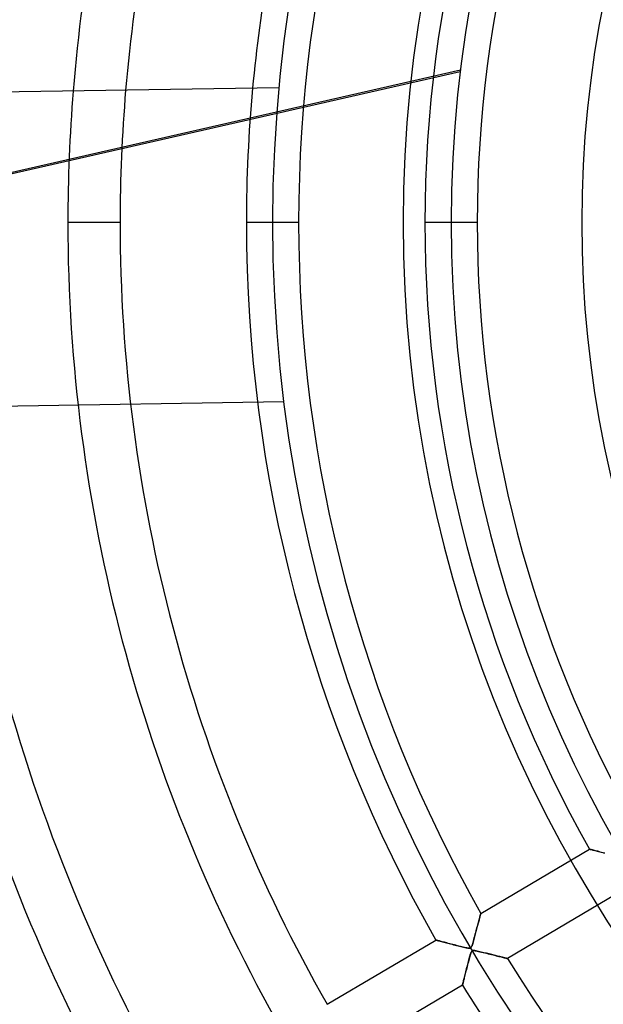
# Model space of a CAD drawing. Header units: millimetres. Extents: x -790 to 790, y -790 to 790.
# Tile 10 of 54: x -321 to -210, y -149 to 39. Entities that reach past the tile are written whole.
import ezdxf

# ---------------------------------------------------------------- set-up
doc = ezdxf.new("R2010")
doc.units = ezdxf.units.MM
doc.layers.add('HIDDEN', color=7, linetype='Continuous')
doc.layers.add('THICK', color=7, linetype='Continuous')

msp = doc.modelspace()

# ---------------------------------------------------------------- linework, layer by layer
at = {"layer": 'HIDDEN'}
for p, q in [((-377.1, -2.84), (-236.91, 29.16)), ((-236.95, 28.83), (-377.03, -3.14)), ((-271.58, 25.74), (-271.58, 25.74)), ((-301.91, 0), (-311.89, 0)), ((-301.91, 0), (-311.89, 0)), ((-267.81, 0), (-277.79, 0)), ((-267.81, 0), (-277.79, 0)), ((-272.8, 0), (-272.8, 0)), ((-272.8, 0), (-272.8, 0)), ((-233.71, 0), (-243.69, 0)), ((-233.71, 0), (-243.69, 0)), ((-238.7, 0), (-238.7, 0)), ((-238.7, 0), (-238.7, 0)), ((-270.64, -34.26), (-270.64, -34.26)), ((-233.02, -132), (-212.26, -119.72)), ((-212.24, -119.72), (-212.26, -119.72)), ((-212.26, -119.72), (-212.24, -119.72)), ((-212.21, -119.73), (-212.24, -119.72)), ((-212.24, -119.72), (-212.2, -119.73)), ((-212.14, -119.75), (-212.21, -119.73)), ((-212.2, -119.73), (-212.13, -119.75)), ((-212.06, -119.77), (-212.14, -119.75)), ((-212.13, -119.75), (-212.03, -119.78)), ((-211.95, -119.8), (-212.06, -119.77)), ((-212.03, -119.78), (-211.91, -119.81)), ((-211.82, -119.83), (-211.95, -119.8)), ((-211.91, -119.81), (-211.76, -119.85)), ((-211.68, -119.87), (-211.82, -119.83)), ((-211.76, -119.85), (-211.6, -119.89)), ((-211.51, -119.92), (-211.68, -119.87)), ((-211.6, -119.89), (-211.41, -119.94)), ((-211.33, -119.96), (-211.51, -119.92)), ((-211.41, -119.94), (-211.21, -120)), ((-211.14, -120.02), (-211.33, -119.96)), ((-211.21, -120), (-211, -120.05)), ((-210.93, -120.07), (-211.14, -120.02)), ((-211, -120.05), (-210.77, -120.11)), ((-210.7, -120.13), (-210.93, -120.07)), ((-210.77, -120.11), (-210.53, -120.18)), ((-210.46, -120.19), (-210.7, -120.13)), ((-210.53, -120.18), (-210.27, -120.24)), ((-210.21, -120.26), (-210.46, -120.19)), ((-210.27, -120.24), (-210.01, -120.31)), ((-209.94, -120.33), (-210.21, -120.26)), ((-210.01, -120.31), (-209.74, -120.38)), ((-209.66, -120.4), (-209.94, -120.33)), ((-209.74, -120.38), (-209.46, -120.45)), ((-209.36, -120.48), (-209.66, -120.4)), ((-207.16, -128.33), (-227.93, -140.61)), ((-233.46, -133.66), (-233.4, -133.42)), ((-233.41, -133.46), (-233.46, -133.66)), ((-233.36, -133.27), (-233.41, -133.46)), ((-233.4, -133.42), (-233.34, -133.2)), ((-233.31, -133.08), (-233.36, -133.27)), ((-233.34, -133.2), (-233.29, -132.99)), ((-233.26, -132.91), (-233.31, -133.08)), ((-233.29, -132.99), (-233.23, -132.8)), ((-233.22, -132.75), (-233.26, -132.91)), ((-233.23, -132.8), (-233.19, -132.62)), ((-233.18, -132.6), (-233.22, -132.75)), ((-233.19, -132.62), (-233.14, -132.46)), ((-233.15, -132.47), (-233.18, -132.6)), ((-233.11, -132.35), (-233.15, -132.47)), ((-233.14, -132.46), (-233.11, -132.33)), ((-233.11, -132.33), (-233.08, -132.21)), ((-233.09, -132.25), (-233.11, -132.35)), ((-233.06, -132.16), (-233.09, -132.25)), ((-233.08, -132.21), (-233.05, -132.12)), ((-233.04, -132.09), (-233.06, -132.16)), ((-233.05, -132.12), (-233.03, -132.05)), ((-233.03, -132.04), (-233.04, -132.09)), ((-233.02, -132.01), (-233.03, -132.04)), ((-233.03, -132.05), (-233.02, -132.01)), ((-233.02, -132), (-233.02, -132.01)), ((-233.02, -132.01), (-233.02, -132)), ((-233.99, -135.65), (-233.91, -135.33)), ((-233.88, -135.23), (-233.94, -135.47)), ((-233.91, -135.33), (-233.83, -135.02)), ((-233.82, -134.99), (-233.88, -135.23)), ((-233.83, -135.02), (-233.75, -134.73)), ((-233.75, -134.75), (-233.82, -134.99)), ((-233.75, -134.73), (-233.67, -134.44)), ((-233.69, -134.52), (-233.75, -134.75)), ((-233.63, -134.3), (-233.69, -134.52)), ((-233.67, -134.44), (-233.6, -134.17)), ((-233.57, -134.08), (-233.63, -134.3)), ((-233.6, -134.17), (-233.53, -133.91)), ((-233.52, -133.86), (-233.57, -134.08)), ((-233.53, -133.91), (-233.46, -133.66)), ((-233.46, -133.66), (-233.52, -133.86)), ((-262.38, -149.36), (-241.61, -137.08)), ((-241.6, -137.08), (-241.61, -137.08)), ((-241.61, -137.08), (-241.6, -137.08)), ((-241.57, -137.09), (-241.6, -137.08)), ((-241.6, -137.08), (-241.55, -137.1)), ((-241.51, -137.11), (-241.57, -137.09)), ((-241.55, -137.1), (-241.48, -137.11)), ((-241.43, -137.13), (-241.51, -137.11)), ((-241.48, -137.11), (-241.38, -137.14)), ((-241.34, -137.15), (-241.43, -137.13)), ((-241.38, -137.14), (-241.26, -137.17)), ((-241.22, -137.18), (-241.34, -137.15)), ((-241.26, -137.17), (-241.11, -137.21)), ((-241.09, -137.22), (-241.22, -137.18)), ((-241.11, -137.21), (-240.94, -137.26)), ((-240.94, -137.26), (-241.09, -137.22)), ((-240.77, -137.3), (-240.94, -137.26)), ((-240.94, -137.26), (-240.76, -137.31)), ((-240.59, -137.35), (-240.77, -137.3)), ((-240.76, -137.31), (-240.55, -137.36)), ((-234.42, -137.23), (-234.49, -137.48)), ((-234.49, -137.49), (-234.42, -137.23)), ((-234.42, -137.23), (-234.34, -136.95)), ((-234.35, -136.97), (-234.42, -137.23)), ((-234.28, -136.72), (-234.35, -136.97)), ((-234.34, -136.95), (-234.26, -136.64)), ((-234.21, -136.47), (-234.28, -136.72)), ((-234.26, -136.64), (-234.17, -136.32)), ((-234.14, -136.21), (-234.21, -136.47)), ((-234.17, -136.32), (-234.08, -135.98)), ((-234.08, -135.96), (-234.14, -136.21)), ((-234.08, -135.98), (-233.99, -135.65)), ((-234.01, -135.72), (-234.08, -135.96)), ((-233.94, -135.47), (-234.01, -135.72)), ((-240.4, -137.4), (-240.59, -137.35)), ((-240.55, -137.36), (-240.33, -137.42)), ((-240.19, -137.46), (-240.4, -137.4)), ((-240.33, -137.42), (-240.1, -137.48)), ((-239.97, -137.51), (-240.19, -137.46)), ((-240.1, -137.48), (-239.85, -137.54)), ((-239.74, -137.57), (-239.97, -137.51)), ((-239.85, -137.54), (-239.6, -137.61)), ((-239.49, -137.64), (-239.74, -137.57)), ((-239.6, -137.61), (-239.33, -137.68)), ((-239.23, -137.71), (-239.49, -137.64)), ((-239.33, -137.68), (-239.06, -137.75)), ((-238.95, -137.78), (-239.23, -137.71)), ((-239.06, -137.75), (-238.78, -137.82)), ((-238.67, -137.85), (-238.95, -137.78)), ((-238.78, -137.82), (-238.5, -137.9)), ((-238.37, -137.93), (-238.67, -137.85)), ((-238.5, -137.9), (-238.21, -137.97)), ((-238.07, -138.01), (-238.37, -137.93)), ((-238.21, -137.97), (-237.93, -138.04)), ((-237.78, -138.08), (-238.07, -138.01)), ((-237.93, -138.04), (-237.65, -138.12)), ((-237.48, -138.16), (-237.78, -138.08)), ((-237.65, -138.12), (-237.37, -138.19)), ((-237.2, -138.23), (-237.48, -138.16)), ((-237.37, -138.19), (-237.09, -138.26)), ((-236.91, -138.3), (-237.2, -138.23)), ((-237.09, -138.26), (-236.82, -138.32)), ((-236.64, -138.37), (-236.91, -138.3)), ((-236.82, -138.32), (-236.56, -138.39)), ((-236.38, -138.43), (-236.64, -138.37)), ((-236.56, -138.39), (-236.3, -138.45)), ((-236.13, -138.49), (-236.38, -138.43)), ((-236.3, -138.45), (-236.06, -138.5)), ((-235.89, -138.54), (-236.13, -138.49)), ((-236.06, -138.5), (-235.84, -138.55)), ((-235.68, -138.59), (-235.89, -138.54)), ((-235.84, -138.55), (-235.64, -138.59)), ((-235.5, -138.62), (-235.68, -138.59)), ((-235.64, -138.59), (-235.47, -138.62)), ((-235.34, -138.64), (-235.5, -138.62)), ((-235.47, -138.62), (-235.32, -138.64)), ((-235.2, -138.65), (-235.34, -138.64)), ((-235.32, -138.64), (-235.2, -138.65)), ((-235.08, -138.63), (-235.2, -138.65)), ((-235.2, -138.65), (-235.1, -138.64)), ((-235.1, -138.64), (-235.02, -138.62)), ((-234.98, -138.6), (-235.08, -138.63)), ((-235.02, -138.62), (-234.95, -138.58)), ((-234.9, -138.54), (-234.98, -138.6)), ((-234.95, -138.58), (-234.89, -138.53)), ((-234.84, -138.46), (-234.9, -138.54)), ((-234.89, -138.53), (-234.84, -138.46)), ((-234.77, -138.33), (-234.84, -138.46)), ((-234.84, -138.46), (-234.78, -138.36)), ((-234.74, -139.21), (-234.81, -139.31)), ((-234.78, -138.36), (-234.73, -138.24)), ((-234.7, -138.16), (-234.77, -138.33)), ((-234.75, -139.23), (-234.69, -139.17)), ((-234.66, -139.15), (-234.74, -139.21)), ((-234.73, -138.24), (-234.68, -138.1)), ((-234.63, -137.96), (-234.7, -138.16)), ((-234.69, -139.17), (-234.62, -139.12)), ((-234.68, -138.1), (-234.62, -137.93)), ((-234.57, -139.1), (-234.66, -139.15)), ((-234.56, -137.72), (-234.63, -137.96)), ((-234.62, -137.93), (-234.56, -137.73)), ((-234.62, -139.12), (-234.55, -139.1)), ((-234.46, -139.09), (-234.57, -139.1)), ((-234.49, -137.48), (-234.56, -137.72)), ((-234.56, -137.73), (-234.49, -137.49)), ((-234.55, -139.1), (-234.46, -139.09)), ((-234.46, -139.09), (-234.36, -139.09)), ((-234.32, -139.09), (-234.46, -139.09)), ((-234.36, -139.09), (-234.23, -139.1)), ((-234.14, -139.11), (-234.32, -139.09)), ((-234.23, -139.1), (-234.08, -139.12)), ((-233.93, -139.15), (-234.14, -139.11)), ((-234.08, -139.12), (-233.9, -139.15)), ((-233.69, -139.2), (-233.93, -139.15)), ((-233.9, -139.15), (-233.69, -139.2)), ((-233.69, -139.2), (-233.45, -139.25)), ((-233.44, -139.25), (-233.69, -139.2)), ((-235.33, -140.98), (-235.4, -141.26)), ((-235.37, -141.16), (-235.3, -140.89)), ((-235.25, -140.71), (-235.33, -140.98)), ((-235.3, -140.89), (-235.23, -140.63)), ((-235.18, -140.45), (-235.25, -140.71)), ((-235.23, -140.63), (-235.16, -140.38)), ((-235.11, -140.2), (-235.18, -140.45)), ((-235.16, -140.38), (-235.1, -140.14)), ((-235.05, -139.97), (-235.11, -140.2)), ((-235.1, -140.14), (-235.03, -139.92)), ((-234.98, -139.77), (-235.05, -139.97)), ((-235.03, -139.92), (-234.97, -139.73)), ((-234.92, -139.59), (-234.98, -139.77)), ((-234.97, -139.73), (-234.91, -139.56)), ((-234.87, -139.44), (-234.92, -139.59)), ((-234.91, -139.56), (-234.86, -139.42)), ((-234.81, -139.31), (-234.87, -139.44)), ((-234.86, -139.42), (-234.81, -139.31)), ((-234.81, -139.31), (-234.75, -139.23)), ((-233.45, -139.25), (-233.19, -139.31)), ((-233.18, -139.31), (-233.44, -139.25)), ((-233.19, -139.31), (-232.9, -139.38)), ((-232.93, -139.37), (-233.18, -139.31)), ((-232.67, -139.43), (-232.93, -139.37)), ((-232.9, -139.38), (-232.59, -139.45)), ((-232.42, -139.5), (-232.67, -139.43)), ((-232.59, -139.45), (-232.27, -139.53)), ((-232.17, -139.56), (-232.42, -139.5)), ((-232.27, -139.53), (-231.93, -139.62)), ((-231.91, -139.62), (-232.17, -139.56)), ((-231.93, -139.62), (-231.6, -139.7)), ((-231.66, -139.68), (-231.91, -139.62)), ((-231.42, -139.74), (-231.66, -139.68)), ((-231.6, -139.7), (-231.28, -139.78)), ((-231.17, -139.8), (-231.42, -139.74)), ((-231.28, -139.78), (-230.97, -139.86)), ((-230.93, -139.86), (-231.17, -139.8)), ((-230.97, -139.86), (-230.67, -139.93)), ((-230.7, -139.92), (-230.93, -139.86)), ((-230.46, -139.98), (-230.7, -139.92)), ((-230.67, -139.93), (-230.38, -140)), ((-230.24, -140.04), (-230.46, -139.98)), ((-230.38, -140), (-230.11, -140.07)), ((-230.02, -140.09), (-230.24, -140.04)), ((-230.11, -140.07), (-229.85, -140.13)), ((-229.8, -140.14), (-230.02, -140.09)), ((-229.85, -140.13), (-229.6, -140.2)), ((-229.6, -140.2), (-229.8, -140.14)), ((-229.6, -140.2), (-229.36, -140.25)), ((-229.4, -140.24), (-229.6, -140.2)), ((-229.2, -140.29), (-229.4, -140.24)), ((-229.36, -140.25), (-229.14, -140.31)), ((-229.02, -140.34), (-229.2, -140.29)), ((-229.14, -140.31), (-228.93, -140.36)), ((-228.85, -140.38), (-229.02, -140.34)), ((-228.93, -140.36), (-228.73, -140.41)), ((-228.69, -140.42), (-228.85, -140.38)), ((-228.73, -140.41), (-228.56, -140.45)), ((-228.54, -140.46), (-228.69, -140.42)), ((-228.56, -140.45), (-228.4, -140.49)), ((-228.4, -140.49), (-228.54, -140.46)), ((-228.4, -140.49), (-228.26, -140.53)), ((-228.28, -140.52), (-228.4, -140.49)), ((-228.18, -140.55), (-228.28, -140.52)), ((-228.26, -140.53), (-228.14, -140.55)), ((-228.09, -140.57), (-228.18, -140.55)), ((-228.14, -140.55), (-228.05, -140.58)), ((-228.02, -140.58), (-228.09, -140.57)), ((-228.05, -140.58), (-227.98, -140.59)), ((-227.97, -140.6), (-228.02, -140.58)), ((-227.98, -140.59), (-227.94, -140.6)), ((-227.94, -140.6), (-227.97, -140.6)), ((-227.94, -140.6), (-227.93, -140.61)), ((-227.93, -140.61), (-227.94, -140.6)), ((-235.88, -143.13), (-235.81, -142.85)), ((-235.78, -142.74), (-235.85, -143.02)), ((-235.81, -142.85), (-235.74, -142.56)), ((-235.71, -142.44), (-235.78, -142.74)), ((-235.74, -142.56), (-235.66, -142.28)), ((-235.63, -142.14), (-235.71, -142.44)), ((-235.66, -142.28), (-235.59, -142)), ((-235.55, -141.84), (-235.63, -142.14)), ((-235.59, -142), (-235.52, -141.71)), ((-235.48, -141.55), (-235.55, -141.84)), ((-235.52, -141.71), (-235.45, -141.43)), ((-235.4, -141.26), (-235.48, -141.55)), ((-235.45, -141.43), (-235.37, -141.16)), ((-236.35, -145.02), (-236.31, -144.83)), ((-236.31, -144.84), (-236.35, -145.01)), ((-236.31, -144.83), (-236.26, -144.62)), ((-236.27, -144.66), (-236.31, -144.84)), ((-236.22, -144.47), (-236.27, -144.66)), ((-236.26, -144.62), (-236.2, -144.4)), ((-236.17, -144.26), (-236.22, -144.47)), ((-236.2, -144.4), (-236.14, -144.17)), ((-236.11, -144.04), (-236.17, -144.26)), ((-236.14, -144.17), (-236.08, -143.92)), ((-236.05, -143.8), (-236.11, -144.04)), ((-236.08, -143.92), (-236.02, -143.67)), ((-235.99, -143.56), (-236.05, -143.8)), ((-236.02, -143.67), (-235.95, -143.4)), ((-235.92, -143.3), (-235.99, -143.56)), ((-235.95, -143.4), (-235.88, -143.13)), ((-235.85, -143.02), (-235.92, -143.3)), ((-236.52, -145.69), (-257.29, -157.97)), ((-236.52, -145.67), (-236.51, -145.63)), ((-236.51, -145.64), (-236.52, -145.68)), ((-236.52, -145.69), (-236.52, -145.67)), ((-236.52, -145.68), (-236.52, -145.69)), ((-236.51, -145.63), (-236.49, -145.56)), ((-236.5, -145.59), (-236.51, -145.64)), ((-236.48, -145.51), (-236.5, -145.59)), ((-236.49, -145.56), (-236.46, -145.46)), ((-236.45, -145.41), (-236.48, -145.51)), ((-236.46, -145.46), (-236.43, -145.33)), ((-236.42, -145.29), (-236.45, -145.41)), ((-236.43, -145.33), (-236.4, -145.19)), ((-236.39, -145.16), (-236.42, -145.29)), ((-236.4, -145.19), (-236.35, -145.02)), ((-236.35, -145.01), (-236.39, -145.16))]:
    msp.add_line(p, q, dxfattribs=at)
for radius, start, end in [(732, 0, 180.00002), (682, 0, 180.00002), (677, 0, 180.00002), (625, 0, 179.99998), (620, 0, 179.99998), (238.7, 0, 180), (213.75, 90, 270), (267.81, 150.4698, 180), (243.69, 150.5757, 180), (233.71, 150.6259, 180), (311.89, 175.3803, 180), (301.91, 175.1973, 180), (277.79, 174.7002, 180), (732, 180.00002, 0), (682, 180.00002, 0), (677, 180.00002, 0), (625, 179.99998, 0), (620, 179.99998, 0), (345.99, 180, 209.772), (336.01, 180, 209.7474), (311.89, 180, 209.6814), (301.91, 180, 209.6511), (277.79, 180, 209.5687), (267.81, 180, 209.5302), (243.69, 180, 209.4243), (238.7, 180, 0), (233.71, 180, 209.3741), (267.81, 211.6698, 268.9302), (277.79, 211.6313, 216.562)]:
    msp.add_arc((0, 0), radius, start, end, dxfattribs=at)
at = {"layer": 'THICK'}
for p, q in [((-271.58, 25.74), (-619.66, 20.27)), ((-270.64, -34.26), (-618.72, -39.72))]:
    msp.add_line(p, q, dxfattribs=at)
for radius, start, end in [(677.5, 0, 180.00002), (619.99, 0, 179.99998), (272.8, 90, 180), (247.85, 90, 270), (336.01, 162.1599, 175.7777), (311.89, 163.2522, 175.3803), (301.91, 163.7571, 175.1973), (277.79, 165.1334, 174.7002), (619.99, 179.99998, 0), (677.5, 180.00002, 0), (272.8, 180, 270)]:
    msp.add_arc((0, 0), radius, start, end, dxfattribs=at)

doc.saveas('drawing.dxf')
